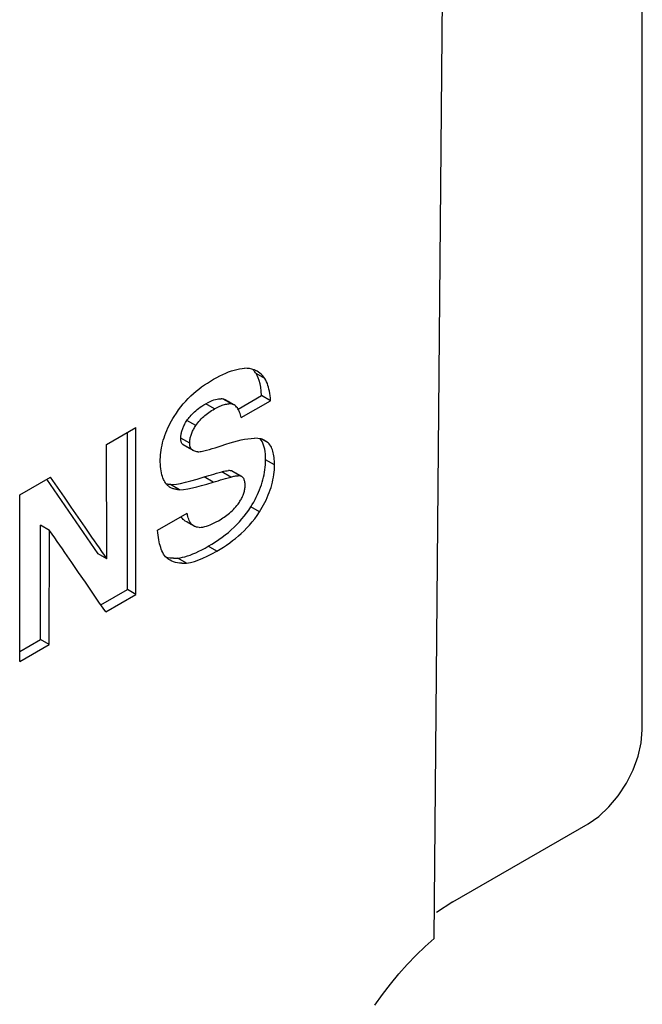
# Model space of a CAD drawing. Extents: x 0 to 1069, y 0 to 756.
# Tile 5 of 24: x 243 to 267, y 142 to 181. Entities that reach past the tile are written whole.
import ezdxf

# ---------------------------------------------------------------- set-up
doc = ezdxf.new("R2010")
doc.units = 0
doc.header["$LTSCALE"] = 12.73
doc.header["$MEASUREMENT"] = 0
doc.layers.add('40000_ISO', color=7, linetype='CONTINUOUS')

msp = doc.modelspace()

# ---------------------------------------------------------------- linework, layer by layer
at = {"layer": '40000_ISO', "color": 7, "linetype": 'CONTINUOUS', "lineweight": 25}
for p, q in [((267.346242, 153.071969), (267.346242, 193.66003)), ((259.192463, 144.902116), (259.582154, 189.177417)), ((250.914274, 167.001397), (251.028623, 167.05248)), ((251.028623, 167.05248), (251.140142, 167.097589)), ((251.140142, 167.097589), (251.249189, 167.136758)), ((251.249189, 167.136758), (251.356107, 167.169931)), ((251.356107, 167.169931), (251.461332, 167.196969)), ((251.461332, 167.196969), (251.564962, 167.217569)), ((251.564962, 167.217569), (251.666822, 167.231275)), ((251.666822, 167.231275), (251.766584, 167.237596)), ((251.863836, 167.236043), (251.766584, 167.237596)), ((251.958028, 167.226247), (251.863836, 167.236043)), ((252.048604, 167.207879), (251.958028, 167.226247)), ((252.135396, 167.180627), (252.048604, 167.207879)), ((252.099454, 167.17624), (252.074354, 167.200879)), ((252.12396, 167.150392), (252.099454, 167.17624)), ((252.14787, 167.123334), (252.12396, 167.150392)), ((252.155813, 167.172662), (252.135396, 167.180627)), ((252.171209, 167.095079), (252.14787, 167.123334)), ((252.176069, 167.164117), (252.155813, 167.172662)), ((252.193975, 167.065633), (252.171209, 167.095079)), ((252.19618, 167.154977), (252.176069, 167.164117)), ((252.216176, 167.035001), (252.193975, 167.065633)), ((252.216138, 167.14523), (252.19618, 167.154977)), ((252.235936, 167.134866), (252.216138, 167.14523)), ((252.262967, 166.957204), (252.216176, 167.035001)), ((252.560491, 166.836213), (252.216176, 167.035001)), ((252.25559, 167.123868), (252.235936, 167.134866)), ((252.310735, 167.088979), (252.25559, 167.123868)), ((252.364477, 167.048772), (252.310735, 167.088979)), ((252.416509, 167.003339), (252.364477, 167.048772)), ((250.194997, 166.585645), (250.308812, 166.662313)), ((250.308812, 166.662313), (250.42661, 166.736943)), ((250.42661, 166.736943), (250.548368, 166.809476)), ((250.548368, 166.809476), (250.674482, 166.880105)), ((250.674482, 166.880105), (250.796453, 166.944062)), ((250.796453, 166.944062), (250.914274, 167.001397)), ((252.304586, 166.8644), (252.262967, 166.957204)), ((252.341024, 166.756505), (252.304586, 166.8644)), ((252.372297, 166.633443), (252.341024, 166.756505)), ((252.466543, 166.952783), (252.416509, 167.003339)), ((252.514509, 166.897092), (252.466543, 166.952783)), ((252.560491, 166.836213), (252.514509, 166.897092)), ((252.597761, 166.777017), (252.560491, 166.836213)), ((252.630346, 166.712392), (252.597761, 166.777017)), ((252.65878, 166.643365), (252.630346, 166.712392)), ((249.766874, 166.249112), (249.870725, 166.338659)), ((249.870725, 166.338659), (249.976461, 166.424264)), ((249.976461, 166.424264), (250.08444, 166.506463)), ((250.08444, 166.506463), (250.194997, 166.585645)), ((252.398397, 166.495141), (252.372297, 166.633443)), ((252.419324, 166.34152), (252.398397, 166.495141)), ((252.435079, 166.172498), (252.419324, 166.34152)), ((252.683423, 166.571054), (252.65878, 166.643365)), ((252.704709, 166.496301), (252.683423, 166.571054)), ((252.723134, 166.419267), (252.704709, 166.496301)), ((252.739187, 166.339418), (252.723134, 166.419267)), ((252.753278, 166.255754), (252.739187, 166.339418)), ((249.366506, 165.840982), (249.463826, 165.950895)), ((249.463826, 165.950895), (249.563283, 166.055535)), ((249.563283, 166.055535), (249.664419, 166.154889)), ((249.664419, 166.154889), (249.766874, 166.249112)), ((250.246068, 165.848783), (250.334546, 165.897466)), ((250.334546, 165.897466), (250.417409, 165.93844)), ((250.417409, 165.93844), (250.49439, 165.972062)), ((250.49439, 165.972062), (250.565244, 165.998689)), ((250.565244, 165.998689), (250.630102, 166.018792)), ((250.630102, 166.018792), (250.689702, 166.032998)), ((250.689702, 166.032998), (250.74484, 166.041948)), ((250.74484, 166.041948), (250.796247, 166.04627)), ((250.796247, 166.04627), (250.844213, 166.046376)), ((250.888692, 166.042539), (250.844213, 166.046376)), ((250.929654, 166.035031), (250.888692, 166.042539)), ((251.27593, 165.835107), (250.929654, 166.035031)), ((250.943593, 166.031388), (250.929654, 166.035031)), ((250.957464, 166.027044), (250.943593, 166.031388)), ((250.971258, 166.021978), (250.957464, 166.027044)), ((250.98496, 166.016172), (250.971258, 166.021978)), ((250.998563, 166.009614), (250.98496, 166.016172)), ((251.012037, 166.002279), (250.998563, 166.009614)), ((251.070485, 165.96856), (251.012052, 166.002294)), ((251.128911, 165.934827), (251.070485, 165.96856)), ((251.187345, 165.90109), (251.128911, 165.934827)), ((251.245771, 165.867356), (251.187345, 165.90109)), ((251.511991, 165.639554), (252.435079, 166.172498)), ((251.63355, 165.304921), (252.785657, 165.970094)), ((252.785657, 165.970094), (252.435079, 166.172498)), ((252.765645, 166.167241), (252.753278, 166.255754)), ((252.776441, 166.07232), (252.765645, 166.167241)), ((252.785657, 165.970094), (252.776441, 166.07232)), ((249.093633, 165.483113), (249.180715, 165.606473)), ((249.180715, 165.606473), (249.271901, 165.725984)), ((249.271901, 165.725984), (249.366506, 165.840982)), ((249.754247, 165.485063), (249.801069, 165.528928)), ((249.801069, 165.528928), (249.851545, 165.573362)), ((249.851545, 165.573362), (249.906003, 165.618364)), ((249.906003, 165.618364), (249.964795, 165.663915)), ((249.964795, 165.663915), (250.028219, 165.709993)), ((250.028219, 165.709993), (250.096319, 165.756372)), ((250.096319, 165.756372), (250.168973, 165.802739)), ((250.168973, 165.802739), (250.246068, 165.848783)), ((250.590772, 165.649766), (250.246068, 165.848783)), ((250.315229, 165.468953), (250.36672, 165.506486)), ((250.36672, 165.506486), (250.419675, 165.543111)), ((250.419675, 165.543111), (250.474462, 165.579084)), ((250.474462, 165.579084), (250.531499, 165.614652)), ((250.531499, 165.614652), (250.590772, 165.649766)), ((250.590772, 165.649766), (250.643644, 165.679464)), ((250.643644, 165.679464), (250.694982, 165.706643)), ((250.694982, 165.706643), (250.744718, 165.731298)), ((250.744718, 165.731298), (250.793073, 165.753534)), ((250.793073, 165.753534), (250.840352, 165.7735)), ((250.840352, 165.7735), (250.886785, 165.791253)), ((250.886785, 165.791253), (250.932554, 165.806779)), ((250.932554, 165.806779), (250.977788, 165.820024)), ((250.977788, 165.820024), (251.02258, 165.830873)), ((251.02258, 165.830873), (251.066938, 165.839166)), ((251.066938, 165.839166), (251.110738, 165.84467)), ((251.110738, 165.84467), (251.153791, 165.847188)), ((251.195798, 165.84654), (251.153791, 165.847188)), ((251.236516, 165.842561), (251.195798, 165.84654)), ((251.27593, 165.835107), (251.236516, 165.842561)), ((251.358922, 165.80203), (251.245771, 165.867356)), ((251.290708, 165.831205), (251.27593, 165.835107)), ((251.305112, 165.826631), (251.290708, 165.831205)), ((251.319158, 165.821393), (251.305112, 165.826631)), ((251.332868, 165.815507), (251.319158, 165.821393)), ((251.346235, 165.808976), (251.332868, 165.815507)), ((251.359273, 165.80182), (251.346235, 165.808976)), ((251.394185, 165.778489), (251.359273, 165.80182)), ((251.426359, 165.750894), (251.394185, 165.778489)), ((251.455854, 165.719495), (251.426359, 165.750894)), ((251.482869, 165.684724), (251.455854, 165.719495)), ((251.507551, 165.647027), (251.482869, 165.684724)), ((251.530065, 165.606763), (251.507551, 165.647027)), ((251.550741, 165.563871), (251.530065, 165.606763)), ((251.569852, 165.518235), (251.550741, 165.563871)), ((251.587552, 165.469804), (251.569852, 165.518235)), ((248.856008, 165.087537), (248.905408, 165.178342)), ((248.905408, 165.178342), (248.956991, 165.267682)), ((248.956991, 165.267682), (249.010724, 165.355836)), ((249.010724, 165.355836), (249.093633, 165.483113)), ((249.432851, 165.067949), (249.456235, 165.108674)), ((249.456235, 165.108674), (249.481519, 165.150216)), ((249.481519, 165.150216), (249.508718, 165.192483)), ((249.508718, 165.192483), (249.5361, 165.232507)), ((249.855153, 164.992467), (249.508718, 165.192483)), ((249.5361, 165.232507), (249.565893, 165.27329)), ((249.565893, 165.27329), (249.598157, 165.314706)), ((249.598157, 165.314706), (249.63297, 165.356618)), ((249.63297, 165.356618), (249.67043, 165.398957)), ((249.67043, 165.398957), (249.710775, 165.441758)), ((249.710775, 165.441758), (249.754247, 165.485063)), ((249.89504, 165.050439), (249.936933, 165.105977)), ((249.936933, 165.105977), (249.980665, 165.159242)), ((249.980665, 165.159242), (250.025831, 165.210096)), ((250.025831, 165.210096), (250.07208, 165.258481)), ((250.07208, 165.258481), (250.11926, 165.304551)), ((250.11926, 165.304551), (250.167219, 165.348462)), ((250.167219, 165.348462), (250.215764, 165.390294)), ((250.215764, 165.390294), (250.264989, 165.430318)), ((250.264989, 165.430318), (250.315229, 165.468953)), ((251.603986, 165.418309), (251.587552, 165.469804)), ((251.619314, 165.363362), (251.603986, 165.418309)), ((251.63355, 165.304921), (251.619314, 165.363362)), ((246.360212, 164.247602), (247.512319, 164.91277)), ((247.177617, 158.574037), (247.177617, 164.719537)), ((247.512316, 158.380801), (247.512316, 164.912772)), ((248.682111, 164.708638), (248.721532, 164.80504)), ((248.721532, 164.80504), (248.763868, 164.900674)), ((248.763868, 164.900674), (248.80879, 164.994996)), ((248.80879, 164.994996), (248.856008, 165.087537)), ((249.289823, 164.705537), (249.297963, 164.739576)), ((249.297963, 164.739576), (249.307332, 164.773816)), ((249.307332, 164.773816), (249.317937, 164.808351)), ((249.317937, 164.808351), (249.329801, 164.843274)), ((249.329801, 164.843274), (249.342985, 164.878698)), ((249.342985, 164.878698), (249.35761, 164.914758)), ((249.35761, 164.914758), (249.3738, 164.951596)), ((249.3738, 164.951596), (249.391675, 164.98935)), ((249.391675, 164.98935), (249.411336, 165.028142)), ((249.411336, 165.028142), (249.432851, 165.067949)), ((249.69856, 164.697339), (249.714254, 164.73483)), ((249.714254, 164.73483), (249.731138, 164.772184)), ((249.731138, 164.772184), (249.749166, 164.809358)), ((249.749166, 164.809358), (249.768262, 164.846318)), ((249.768262, 164.846318), (249.788419, 164.883073)), ((249.788419, 164.883073), (249.809621, 164.919656)), ((249.809621, 164.919656), (249.831868, 164.956109)), ((249.831868, 164.956109), (249.855153, 164.992467)), ((249.855153, 164.992467), (249.89504, 165.050439)), ((248.557561, 164.32221), (248.583669, 164.418828)), ((248.583669, 164.418828), (248.613103, 164.515405)), ((248.613103, 164.515405), (248.64591, 164.611997)), ((248.64591, 164.611997), (248.682111, 164.708638)), ((249.266782, 164.502923), (249.267446, 164.536412)), ((249.267614, 164.467912), (249.266782, 164.502923)), ((249.616582, 164.300962), (249.266782, 164.502923)), ((249.267446, 164.536412), (249.269414, 164.570073)), ((249.270032, 164.435708), (249.267614, 164.467912)), ((249.269414, 164.570073), (249.272672, 164.603856)), ((249.273893, 164.406316), (249.270032, 164.435708)), ((249.272672, 164.603856), (249.277173, 164.637716)), ((249.279043, 164.379747), (249.273893, 164.406316)), ((249.277173, 164.637716), (249.282895, 164.671609)), ((249.28539, 164.355893), (249.279043, 164.379747)), ((249.282895, 164.671609), (249.289823, 164.705537)), ((249.292898, 164.334474), (249.28539, 164.355893)), ((249.301549, 164.315187), (249.292898, 164.334474)), ((249.616582, 164.300962), (249.617048, 164.334451)), ((249.617048, 164.334451), (249.618825, 164.368398)), ((249.618825, 164.368398), (249.621969, 164.402875)), ((249.621969, 164.402875), (249.626508, 164.437963)), ((249.626508, 164.437963), (249.632505, 164.473729)), ((249.632505, 164.473729), (249.639982, 164.510183)), ((249.639982, 164.510183), (249.648916, 164.547174)), ((249.648916, 164.547174), (249.659269, 164.584539)), ((249.659269, 164.584539), (249.671018, 164.622121)), ((249.671018, 164.622121), (249.684125, 164.659753)), ((249.684125, 164.659753), (249.69856, 164.697339)), ((251.195768, 164.317243), (251.349103, 164.361646)), ((251.349103, 164.361646), (251.493802, 164.399656)), ((251.493802, 164.399656), (251.632184, 164.43184)), ((251.632184, 164.43184), (251.766591, 164.458432)), ((251.766591, 164.458432), (251.898916, 164.479142)), ((251.898916, 164.479142), (252.029188, 164.492929)), ((252.029188, 164.492929), (252.156911, 164.498178)), ((252.280935, 164.492688), (252.156911, 164.498178)), ((252.399442, 164.473268), (252.280935, 164.492688)), ((252.418187, 164.425088), (252.378606, 164.478021)), ((252.404805, 164.471952), (252.399442, 164.473268)), ((252.410131, 164.470605), (252.404805, 164.471952)), ((252.415433, 164.469224), (252.410131, 164.470605)), ((252.42069, 164.467813), (252.415433, 164.469224)), ((252.45371, 164.365819), (252.418187, 164.425088)), ((252.425924, 164.466367), (252.42069, 164.467813)), ((252.431119, 164.464887), (252.425924, 164.466367)), ((252.457715, 164.456659), (252.431119, 164.464887)), ((252.693876, 164.315313), (252.438581, 164.462705)), ((252.485151, 164.300168), (252.45371, 164.365819)), ((252.483442, 164.447572), (252.457715, 164.456659)), ((252.508329, 164.437642), (252.483442, 164.447572)), ((252.532392, 164.426889), (252.508329, 164.437642)), ((252.555616, 164.415345), (252.532392, 164.426889)), ((252.577985, 164.403051), (252.555616, 164.415345)), ((252.599531, 164.390016), (252.577985, 164.403051)), ((252.620176, 164.376313), (252.599531, 164.390016)), ((252.639898, 164.361974), (252.620176, 164.376313)), ((252.658735, 164.347017), (252.639898, 164.361974)), ((252.676717, 164.33146), (252.658735, 164.347017)), ((246.376503, 159.768249), (246.360208, 164.247603)), ((248.485914, 163.937818), (248.498937, 164.032918)), ((248.498937, 164.032918), (248.51521, 164.128953)), ((248.51521, 164.128953), (248.534749, 164.225518)), ((248.534749, 164.225518), (248.557561, 164.32221)), ((249.311315, 164.29775), (249.301549, 164.315187)), ((249.322149, 164.282052), (249.311315, 164.29775)), ((249.334005, 164.268102), (249.322149, 164.282052)), ((249.346837, 164.25591), (249.334005, 164.268102)), ((249.354787, 164.249345), (249.346837, 164.25591)), ((249.697996, 164.053167), (249.346837, 164.25591)), ((249.362928, 164.243035), (249.354787, 164.249345)), ((249.371244, 164.236985), (249.362928, 164.243035)), ((249.379735, 164.231191), (249.371244, 164.236985)), ((249.388402, 164.225656), (249.379735, 164.231191)), ((249.397237, 164.220384), (249.388402, 164.225656)), ((249.4559, 164.186425), (249.397199, 164.220315)), ((249.514592, 164.152536), (249.4559, 164.186425)), ((249.631994, 164.084756), (249.514592, 164.152536)), ((249.616941, 164.280843), (249.616582, 164.300962)), ((249.617849, 164.261079), (249.616941, 164.280843)), ((249.619329, 164.241689), (249.617849, 164.261079)), ((249.621412, 164.222692), (249.619329, 164.241689)), ((249.624151, 164.20411), (249.621412, 164.222692)), ((249.627591, 164.185971), (249.624151, 164.20411)), ((249.63178, 164.168306), (249.627591, 164.185971)), ((249.63677, 164.151174), (249.63178, 164.168306)), ((249.690282, 164.051103), (249.631994, 164.084756)), ((249.642629, 164.134645), (249.63677, 164.151174)), ((249.649396, 164.118795), (249.642629, 164.134645)), ((249.657117, 164.103727), (249.649396, 164.118795)), ((249.665799, 164.089551), (249.657117, 164.103727)), ((249.675474, 164.076364), (249.665799, 164.089551)), ((249.686193, 164.064222), (249.675474, 164.076364)), ((249.697996, 164.053167), (249.686193, 164.064222)), ((249.748578, 164.01745), (249.690282, 164.051103)), ((249.706037, 164.046537), (249.697996, 164.053167)), ((249.714231, 164.040174), (249.706037, 164.046537)), ((249.722577, 164.034078), (249.714231, 164.040174)), ((249.731084, 164.028249), (249.722577, 164.034078)), ((249.739751, 164.022691), (249.731084, 164.028249)), ((249.748578, 164.017408), (249.739751, 164.022691)), ((249.782079, 164.000486), (249.748578, 164.017408)), ((249.817884, 163.987195), (249.782079, 164.000486)), ((249.855924, 163.977552), (249.817884, 163.987195)), ((249.895917, 163.971524), (249.855924, 163.977552)), ((249.937581, 163.969091), (249.895917, 163.971524)), ((249.937581, 163.969091), (249.98071, 163.970185)), ((249.98071, 163.970185), (250.02535, 163.974641)), ((250.02535, 163.974641), (250.071538, 163.982289)), ((250.071538, 163.982289), (250.173429, 164.003881)), ((250.173429, 164.003881), (250.278623, 164.029275)), ((250.278623, 164.029275), (250.38706, 164.058191)), ((250.38706, 164.058191), (250.49867, 164.090406)), ((250.49867, 164.090406), (250.61337, 164.12573)), ((250.61337, 164.12573), (250.731092, 164.16401)), ((250.731092, 164.16401), (250.85185, 164.205129)), ((250.85185, 164.205129), (251.030782, 164.265413)), ((251.030782, 164.265413), (251.195768, 164.317243)), ((252.512472, 164.228093), (252.485151, 164.300168)), ((252.535657, 164.149549), (252.512472, 164.228093)), ((252.554685, 164.064485), (252.535657, 164.149549)), ((252.569524, 163.97286), (252.554685, 164.064485)), ((252.58016, 163.874627), (252.569524, 163.97286)), ((252.693876, 164.315313), (252.676717, 164.33146)), ((252.728399, 164.278222), (252.693876, 164.315313)), ((252.760091, 164.237539), (252.728399, 164.278222)), ((252.789037, 164.193284), (252.760091, 164.237539)), ((252.815214, 164.145738), (252.789037, 164.193284)), ((252.838552, 164.095262), (252.815214, 164.145738)), ((252.859105, 164.042165), (252.838552, 164.095262)), ((252.876989, 163.986718), (252.859105, 164.042165)), ((252.892339, 163.929063), (252.876989, 163.986718)), ((248.464803, 163.569081), (248.465719, 163.65986)), ((248.466993, 163.476106), (248.464803, 163.569081)), ((248.465719, 163.65986), (248.469434, 163.751424)), ((248.469434, 163.751424), (248.476117, 163.844003)), ((248.476117, 163.844003), (248.485914, 163.937818)), ((252.586553, 163.769742), (252.58016, 163.874627)), ((252.588689, 163.658155), (252.586553, 163.769742)), ((252.587064, 163.559488), (252.588689, 163.658155)), ((252.939229, 163.455774), (252.588689, 163.658155)), ((252.905324, 163.86921), (252.892339, 163.929063)), ((252.916082, 163.8071), (252.905324, 163.86921)), ((252.924726, 163.742608), (252.916082, 163.8071)), ((252.931325, 163.675515), (252.924726, 163.742608)), ((252.935941, 163.605462), (252.931325, 163.675515)), ((252.938581, 163.532193), (252.935941, 163.605462)), ((248.47257, 163.386872), (248.466993, 163.476106)), ((248.481458, 163.301221), (248.47257, 163.386872)), ((248.493535, 163.219281), (248.481458, 163.301221)), ((248.508657, 163.141359), (248.493535, 163.219281)), ((250.769178, 163.153863), (250.871396, 163.18266)), ((250.871396, 163.18266), (250.949064, 163.202665)), ((251.223844, 162.979173), (250.871396, 163.18266)), ((250.949064, 163.202665), (251.018712, 163.217096)), ((251.018712, 163.217096), (251.080221, 163.22627)), ((251.080221, 163.22627), (251.134008, 163.230588)), ((251.180799, 163.2305), (251.134008, 163.230588)), ((251.221082, 163.22648), (251.180799, 163.2305)), ((251.254964, 163.219014), (251.221082, 163.22648)), ((251.606832, 163.015859), (251.254964, 163.219014)), ((251.263509, 163.216321), (251.254964, 163.219014)), ((251.271833, 163.213338), (251.263509, 163.216321)), ((251.27995, 163.210065), (251.271833, 163.213338)), ((251.287847, 163.20651), (251.27995, 163.210065)), ((251.295537, 163.202672), (251.287847, 163.20651)), ((251.302999, 163.19856), (251.295537, 163.202672)), ((251.420308, 163.13088), (251.303014, 163.198598)), ((252.548147, 163.16599), (252.562719, 163.26418)), ((252.562719, 163.26418), (252.574071, 163.362493)), ((252.574071, 163.362493), (252.582189, 163.460931)), ((252.582189, 163.460931), (252.587064, 163.559488)), ((252.924093, 163.169755), (252.932302, 163.266015)), ((252.932302, 163.266015), (252.937307, 163.36128)), ((252.937307, 163.36128), (252.939229, 163.455774)), ((252.939229, 163.455774), (252.938581, 163.532193)), ((242.957647, 162.283132), (244.163518, 162.979345)), ((246.02551, 159.970895), (244.018751, 162.895761)), ((244.43678, 162.586137), (244.163518, 162.979345)), ((248.526708, 163.067571), (248.508657, 163.141359)), ((248.547643, 162.997731), (248.526708, 163.067571)), ((248.567914, 162.940725), (248.547643, 162.997731)), ((248.590246, 162.886918), (248.567914, 162.940725)), ((248.614744, 162.836297), (248.590246, 162.886918)), ((248.641355, 162.789022), (248.614744, 162.836297)), ((249.447011, 162.77202), (249.663579, 162.828496)), ((249.663579, 162.828496), (249.908124, 162.898027)), ((249.908124, 162.898027), (250.180509, 162.980367)), ((250.180509, 162.980367), (250.275709, 163.00958)), ((250.533437, 162.776601), (250.180509, 162.980367)), ((250.275709, 163.00958), (250.372075, 163.038621)), ((250.372075, 163.038621), (250.469594, 163.067529)), ((250.469594, 163.067529), (250.568281, 163.096345)), ((250.533437, 162.776601), (250.630857, 162.806508)), ((250.568281, 163.096345), (250.668142, 163.125108)), ((250.630857, 162.806508), (250.728658, 162.83603)), ((250.668142, 163.125108), (250.769178, 163.153863)), ((250.728658, 162.83603), (250.826856, 162.865205)), ((250.826856, 162.865205), (250.925466, 162.894067)), ((250.925466, 162.894067), (251.024495, 162.922654)), ((251.024495, 162.922654), (251.123952, 162.951013)), ((251.123952, 162.951013), (251.223844, 162.979173)), ((251.223844, 162.979173), (251.265737, 162.990457)), ((251.265737, 162.990457), (251.305204, 163.000108)), ((251.305204, 163.000108), (251.342428, 163.008218)), ((251.342428, 163.008218), (251.378049, 163.014943)), ((251.378049, 163.014943), (251.412504, 163.020337)), ((251.412504, 163.020337), (251.44618, 163.024373)), ((251.478956, 163.09702), (251.420308, 163.13088)), ((251.44618, 163.024373), (251.47952, 163.026937)), ((251.537595, 163.063161), (251.478956, 163.09702)), ((251.47952, 163.026937), (251.512525, 163.027768)), ((251.544957, 163.026517), (251.512525, 163.027768)), ((251.654889, 162.995443), (251.537595, 163.063161)), ((251.576505, 163.022744), (251.544957, 163.026517)), ((251.606832, 163.015859), (251.576505, 163.022744)), ((251.615209, 163.013238), (251.606832, 163.015859)), ((251.623403, 163.010328), (251.615209, 163.013238)), ((251.631429, 163.007127), (251.623403, 163.010328)), ((251.639272, 163.003629), (251.631429, 163.007127)), ((251.64694, 162.999826), (251.639272, 163.003629)), ((251.654432, 162.995717), (251.64694, 162.999826)), ((251.676534, 162.980973), (251.654432, 162.995717)), ((251.696813, 162.963224), (251.676534, 162.980973)), ((251.715055, 162.942578), (251.696813, 162.963224)), ((251.731107, 162.919187), (251.715055, 162.942578)), ((251.74497, 162.893247), (251.731107, 162.919187)), ((251.756681, 162.864965), (251.74497, 162.893247)), ((251.766309, 162.834489), (251.756681, 162.864965)), ((251.773954, 162.801969), (251.766309, 162.834489)), ((251.779699, 162.767522), (251.773954, 162.801969)), ((252.457685, 162.774568), (252.485105, 162.872216)), ((252.485105, 162.872216), (252.509328, 162.970002)), ((252.509328, 162.970002), (252.53034, 163.067929)), ((252.53034, 163.067929), (252.548147, 163.16599)), ((252.857107, 162.773896), (252.879011, 162.873944)), ((252.879011, 162.873944), (252.897481, 162.973554)), ((252.897481, 162.973554), (252.912511, 163.072282)), ((252.912511, 163.072282), (252.924093, 163.169755)), ((244.708997, 162.193532), (244.43678, 162.586137)), ((248.669942, 162.745336), (248.641355, 162.789022)), ((248.700406, 162.705331), (248.669942, 162.745336)), ((248.732709, 162.668836), (248.700406, 162.705331)), ((248.72801, 162.697351), (248.70281, 162.702401)), ((248.75382, 162.692922), (248.72801, 162.697351)), ((248.750547, 162.650998), (248.732709, 162.668836)), ((248.769323, 162.633928), (248.750547, 162.650998)), ((248.780233, 162.689115), (248.75382, 162.692922)), ((248.78906, 162.617635), (248.769323, 162.633928)), ((248.807248, 162.685922), (248.780233, 162.689115)), ((248.809797, 162.602143), (248.78906, 162.617635)), ((248.834867, 162.683343), (248.807248, 162.685922)), ((248.83154, 162.587461), (248.809797, 162.602143)), ((248.854345, 162.57361), (248.83154, 162.587461)), ((248.863096, 162.681379), (248.834867, 162.683343)), ((248.881147, 162.559095), (248.854345, 162.57361)), ((248.863096, 162.681379), (248.966451, 162.683271)), ((249.216611, 162.477273), (248.863096, 162.681379)), ((248.909269, 162.545671), (248.881147, 162.559095)), ((248.938649, 162.533361), (248.909269, 162.545671)), ((248.969228, 162.522203), (248.938649, 162.533361)), ((248.966451, 162.683271), (249.098317, 162.699166)), ((249.000966, 162.512216), (248.969228, 162.522203)), ((249.033819, 162.50345), (249.000966, 162.512216)), ((249.062314, 162.496988), (249.033819, 162.50345)), ((249.091596, 162.491388), (249.062314, 162.496988)), ((249.121656, 162.486627), (249.091596, 162.491388)), ((249.098317, 162.699166), (249.258542, 162.72883)), ((249.152509, 162.482694), (249.121656, 162.486627)), ((249.184156, 162.479581), (249.152509, 162.482694)), ((249.216611, 162.477273), (249.184156, 162.479581)), ((249.216611, 162.477273), (249.380361, 162.485185)), ((249.258542, 162.72883), (249.447011, 162.77202)), ((249.380361, 162.485185), (249.54952, 162.512254)), ((249.54952, 162.512254), (249.720861, 162.54897)), ((249.720861, 162.54897), (249.894925, 162.592023)), ((249.894925, 162.592023), (250.080564, 162.642244)), ((250.080564, 162.642244), (250.289235, 162.702455)), ((250.289235, 162.702455), (250.533437, 162.776601)), ((251.74796, 162.38268), (251.758367, 162.42283)), ((251.758367, 162.42283), (251.767087, 162.46256)), ((251.767087, 162.46256), (251.774114, 162.501699)), ((251.774114, 162.501699), (251.779485, 162.540261)), ((251.779485, 162.540261), (251.783277, 162.578351)), ((251.783643, 162.731252), (251.779699, 162.767522)), ((251.783277, 162.578351), (251.785581, 162.616067)), ((251.785863, 162.693242), (251.783643, 162.731252)), ((251.785581, 162.616067), (251.786451, 162.65352)), ((251.786451, 162.65352), (251.785863, 162.693242)), ((252.316121, 162.385461), (252.356283, 162.482507)), ((252.356283, 162.482507), (252.393262, 162.579709)), ((252.393262, 162.579709), (252.427068, 162.677064)), ((252.427068, 162.677064), (252.457685, 162.774568)), ((252.735433, 162.374692), (252.770978, 162.474282)), ((252.770978, 162.474282), (252.803098, 162.573972)), ((252.803098, 162.573972), (252.8318, 162.673829)), ((252.8318, 162.673829), (252.857107, 162.773896)), ((242.957647, 155.751161), (242.957647, 162.283132)), ((244.980169, 161.801526), (244.708997, 162.193532)), ((251.561467, 161.991082), (251.585752, 162.028218)), ((251.585752, 162.028218), (251.60893, 162.065824)), ((251.60893, 162.065824), (251.631009, 162.103971)), ((251.631009, 162.103971), (251.651944, 162.14269)), ((251.651944, 162.14269), (251.671628, 162.181916)), ((251.671628, 162.181916), (251.689969, 162.221574)), ((251.689969, 162.221574), (251.706853, 162.261586)), ((251.706853, 162.261586), (251.722181, 162.30187)), ((251.722181, 162.30187), (251.735891, 162.342298)), ((251.735891, 162.342298), (251.74796, 162.38268)), ((252.123899, 161.99891), (252.176679, 162.095296)), ((252.176679, 162.095296), (252.226316, 162.19185)), ((252.226316, 162.19185), (252.272794, 162.288572)), ((252.272794, 162.288572), (252.316121, 162.385461)), ((252.561307, 161.980786), (252.609044, 162.077676)), ((252.609044, 162.077676), (252.654203, 162.175985)), ((252.654203, 162.175985), (252.696439, 162.275163)), ((252.696439, 162.275163), (252.735433, 162.374692)), ((245.250287, 161.410127), (244.980169, 161.801526)), ((251.228483, 161.612714), (251.277776, 161.658044)), ((251.277776, 161.658044), (251.326368, 161.705526)), ((251.326368, 161.705526), (251.37409, 161.755254)), ((251.37409, 161.755254), (251.420667, 161.807191)), ((251.420667, 161.807191), (251.465879, 161.861356)), ((251.465879, 161.861356), (251.509633, 161.917916)), ((251.509633, 161.917916), (251.536092, 161.954343)), ((251.536092, 161.954343), (251.561467, 161.991082)), ((251.844907, 161.566568), (251.92912, 161.685239)), ((251.92912, 161.685239), (252.008924, 161.806672)), ((252.008924, 161.806672), (252.067975, 161.902703)), ((252.348386, 161.610681), (252.008924, 161.806672)), ((252.067975, 161.902703), (252.123899, 161.99891)), ((252.348386, 161.610681), (252.404828, 161.701001)), ((252.404828, 161.701001), (252.459134, 161.792607)), ((252.459134, 161.792607), (252.511304, 161.885778)), ((252.511304, 161.885778), (252.561307, 161.980786)), ((245.519368, 161.019326), (245.250287, 161.410127)), ((248.361875, 160.892442), (249.513982, 161.557611)), ((249.305318, 161.384408), (249.280774, 161.423028)), ((249.330709, 161.350614), (249.305318, 161.384408)), ((249.356862, 161.321145), (249.330709, 161.350614)), ((249.383779, 161.295636), (249.356862, 161.321145)), ((249.411535, 161.273824), (249.383779, 161.295636)), ((249.440206, 161.255441), (249.411535, 161.273824)), ((249.498708, 161.2217), (249.440221, 161.255464)), ((249.527921, 161.493604), (249.513982, 161.557611)), ((249.543615, 161.433351), (249.527921, 161.493604)), ((249.561101, 161.376912), (249.543615, 161.433351)), ((249.58048, 161.324117), (249.561101, 161.376912)), ((249.601911, 161.274762), (249.58048, 161.324117)), ((249.625623, 161.228784), (249.601911, 161.274762)), ((250.659971, 161.22128), (250.744428, 161.268491)), ((250.744428, 161.268491), (250.804006, 161.303647)), ((250.804006, 161.303647), (250.861783, 161.339269)), ((250.861783, 161.339269), (250.917707, 161.375322)), ((250.917707, 161.375322), (250.97199, 161.411962)), ((250.97199, 161.411962), (251.024968, 161.449426)), ((251.024968, 161.449426), (251.076917, 161.487973)), ((251.076917, 161.487973), (251.128072, 161.527883)), ((251.128072, 161.527883), (251.178579, 161.56939)), ((251.178579, 161.56939), (251.228483, 161.612714)), ((251.56577, 161.226888), (251.663244, 161.337411)), ((251.663244, 161.337411), (251.756284, 161.450631)), ((251.756284, 161.450631), (251.844907, 161.566568)), ((252.06336, 161.218641), (252.162992, 161.34496)), ((252.162992, 161.34496), (252.258046, 161.475599)), ((252.258046, 161.475599), (252.348386, 161.610681)), ((244.125997, 160.890203), (243.77506, 161.092817)), ((243.77506, 156.609567), (243.77506, 161.092817)), ((244.109756, 156.416328), (244.125994, 160.890204)), ((244.227071, 160.744756), (244.125997, 160.890203)), ((245.787397, 160.629129), (245.519368, 161.019326)), ((248.370908, 160.7921), (248.361875, 160.892442)), ((249.557187, 161.187936), (249.498708, 161.2217)), ((249.615674, 161.154168), (249.557187, 161.187936)), ((249.674154, 161.120404), (249.615674, 161.154168)), ((249.651868, 161.186196), (249.625623, 161.228784)), ((249.680868, 161.147226), (249.651868, 161.186196)), ((249.730794, 161.087701), (249.674154, 161.120404)), ((249.712835, 161.112191), (249.680868, 161.147226)), ((249.747915, 161.08154), (249.712835, 161.112191)), ((249.787443, 161.054998), (249.730794, 161.087701)), ((249.786176, 161.055757), (249.747915, 161.08154)), ((249.807691, 161.044213), (249.786176, 161.055757)), ((249.830015, 161.034219), (249.807691, 161.044213)), ((249.853109, 161.02583), (249.830015, 161.034219)), ((249.876996, 161.019063), (249.853109, 161.02583)), ((249.901685, 161.013932), (249.876996, 161.019063)), ((249.927213, 161.010446), (249.901685, 161.013932)), ((249.993482, 161.007196), (249.927213, 161.010446)), ((249.993482, 161.007196), (250.06207, 161.010534)), ((250.06207, 161.010534), (250.132627, 161.019998)), ((250.132627, 161.019998), (250.20445, 161.035047)), ((250.20445, 161.035047), (250.277105, 161.055097)), ((250.277105, 161.055097), (250.350477, 161.079675)), ((250.350477, 161.079675), (250.424871, 161.108525)), ((250.424871, 161.108525), (250.500768, 161.141595)), ((250.500768, 161.141595), (250.57884, 161.179036)), ((250.57884, 161.179036), (250.659971, 161.22128)), ((251.131452, 160.811399), (251.246709, 160.911321)), ((251.246709, 160.911321), (251.357511, 161.013864)), ((251.357511, 161.013864), (251.463857, 161.119046)), ((251.463857, 161.119046), (251.56577, 161.226888)), ((251.636457, 160.768087), (251.745977, 160.872075)), ((251.745977, 160.872075), (251.854032, 160.981816)), ((251.854032, 160.981816), (251.960058, 161.097379)), ((251.960058, 161.097379), (252.06336, 161.218641)), ((244.328, 160.599393), (244.227071, 160.744756)), ((244.428785, 160.454114), (244.328, 160.599393)), ((245.885938, 160.485444), (245.787397, 160.629129)), ((245.984334, 160.341844), (245.885938, 160.485444)), ((248.381528, 160.697442), (248.370908, 160.7921)), ((248.393659, 160.60843), (248.381528, 160.697442)), ((248.407346, 160.524194), (248.393659, 160.60843)), ((248.422681, 160.443891), (248.407346, 160.524194)), ((250.625715, 160.437516), (250.75887, 160.527154)), ((250.75887, 160.527154), (250.88754, 160.619332)), ((250.88754, 160.619332), (251.011731, 160.714074)), ((251.011731, 160.714074), (251.131452, 160.811399)), ((251.183378, 160.399217), (251.299871, 160.485921)), ((251.299871, 160.485921), (251.413831, 160.575803)), ((251.413831, 160.575803), (251.5258, 160.669542)), ((251.5258, 160.669542), (251.636457, 160.768087)), ((244.529416, 160.308923), (244.428785, 160.454114)), ((244.629911, 160.163812), (244.529416, 160.308923)), ((244.73026, 160.018789), (244.629911, 160.163812)), ((246.082593, 160.19832), (245.984334, 160.341844)), ((246.1807, 160.054883), (246.082593, 160.19832)), ((248.439809, 160.367025), (248.422681, 160.443891)), ((248.458936, 160.293126), (248.439809, 160.367025)), ((248.480375, 160.221742), (248.458936, 160.293126)), ((248.504438, 160.152711), (248.480375, 160.221742)), ((248.531469, 160.086202), (248.504438, 160.152711)), ((249.973516, 160.067601), (250.093808, 160.12771)), ((250.093808, 160.12771), (250.217954, 160.193772)), ((250.217954, 160.193772), (250.345922, 160.265786)), ((250.345922, 160.265786), (250.488065, 160.3504)), ((250.678998, 160.073484), (250.345922, 160.265786)), ((250.488065, 160.3504), (250.625715, 160.437516)), ((250.678998, 160.073484), (250.812162, 160.152574)), ((250.812162, 160.152574), (250.940465, 160.233171)), ((250.940465, 160.233171), (251.063878, 160.315183)), ((251.063878, 160.315183), (251.183378, 160.399217)), ((244.998777, 159.630082), (244.73026, 160.018789)), ((246.3765, 159.768251), (246.02551, 159.970895)), ((246.278676, 159.911523), (246.1807, 160.054883)), ((246.3765, 159.768251), (246.278676, 159.911523)), ((248.561765, 160.022664), (248.531469, 160.086202)), ((248.595579, 159.962743), (248.561765, 160.022664)), ((248.633069, 159.907216), (248.595579, 159.962743)), ((248.674367, 159.856874), (248.633069, 159.907216)), ((248.719838, 159.812238), (248.674367, 159.856874)), ((248.763166, 159.818513), (248.694105, 159.836271)), ((248.740102, 159.795091), (248.719838, 159.812238)), ((248.760877, 159.778585), (248.740102, 159.795091)), ((248.782171, 159.762735), (248.760877, 159.778585)), ((248.83508, 159.805604), (248.763166, 159.818513)), ((248.804006, 159.747548), (248.782171, 159.762735)), ((248.826391, 159.733041), (248.804006, 159.747548)), ((248.849355, 159.719217), (248.826391, 159.733041)), ((248.909871, 159.797544), (248.83508, 159.805604)), ((248.914647, 159.685243), (248.849355, 159.719217)), ((248.987546, 159.794324), (248.909871, 159.797544)), ((248.987546, 159.794324), (249.068105, 159.795938)), ((249.068105, 159.795938), (249.151571, 159.802385)), ((249.151571, 159.802385), (249.240499, 159.814477)), ((249.487272, 159.608564), (249.151571, 159.802385)), ((249.240499, 159.814477), (249.33341, 159.832605)), ((249.33341, 159.832605), (249.43028, 159.856763)), ((249.43028, 159.856763), (249.531102, 159.886937)), ((249.531102, 159.886937), (249.635854, 159.923116)), ((249.635854, 159.923116), (249.74452, 159.965295)), ((249.74452, 159.965295), (249.857076, 160.013459)), ((249.804731, 159.675142), (249.968282, 159.729818)), ((249.857076, 160.013459), (249.973516, 160.067601)), ((249.968282, 159.729818), (250.135366, 159.79672)), ((250.135366, 159.79672), (250.307706, 159.875623)), ((250.307706, 159.875623), (250.48789, 159.967324)), ((250.48789, 159.967324), (250.678998, 160.073484)), ((245.266248, 159.241986), (244.998777, 159.630082)), ((248.984525, 159.656606), (248.914647, 159.685243)), ((249.058812, 159.633542), (248.984525, 159.656606)), ((249.137159, 159.616304), (249.058812, 159.633542)), ((249.21922, 159.605138), (249.137159, 159.616304)), ((249.304853, 159.60016), (249.21922, 159.605138)), ((249.304853, 159.60016), (249.394162, 159.601319)), ((249.394162, 159.601319), (249.487272, 159.608564)), ((249.487272, 159.608564), (249.64433, 159.634031)), ((249.64433, 159.634031), (249.804731, 159.675142)), ((245.532674, 158.854497), (245.266248, 159.241986)), ((245.798047, 158.467614), (245.532674, 158.854497)), ((246.136449, 157.972917), (247.177617, 158.574037)), ((247.512319, 158.380799), (247.177617, 158.574037)), ((246.062368, 158.081342), (245.798047, 158.467614)), ((246.325643, 157.695672), (247.512319, 158.380799)), ((246.325643, 157.695672), (246.062368, 158.081342)), ((242.957647, 155.751161), (244.109754, 156.41633)), ((242.961896, 156.140088), (243.77506, 156.609567)), ((244.109754, 156.41633), (243.77506, 156.609567)), ((259.921621, 146.335874), (265.224927, 149.397733)), ((259.92162, 146.335871), (259.284871, 145.923943)), ((258.835523, 144.583413), (259.192464, 144.902116)), ((258.484289, 144.243837), (258.835523, 144.583413)), ((258.140378, 143.884965), (258.484289, 144.243837)), ((257.480565, 143.116075), (257.805303, 143.508462)), ((257.805303, 143.508462), (258.140378, 143.884965)), ((257.167684, 142.709718), (257.480565, 143.116075)), ((256.868146, 142.291436), (257.167684, 142.709718))]:
    msp.add_line(p, q, dxfattribs=at)
msp.add_lwpolyline([(265.224927, 149.397737), (265.638776, 149.683739), (266.036721, 150.052883), (266.403469, 150.490983), (266.724926, 150.981202), (266.988739, 151.504702), (267.18477, 152.041365), (267.305485, 152.570567), (267.346245, 153.071971)], dxfattribs=at)

doc.saveas('drawing.dxf')
